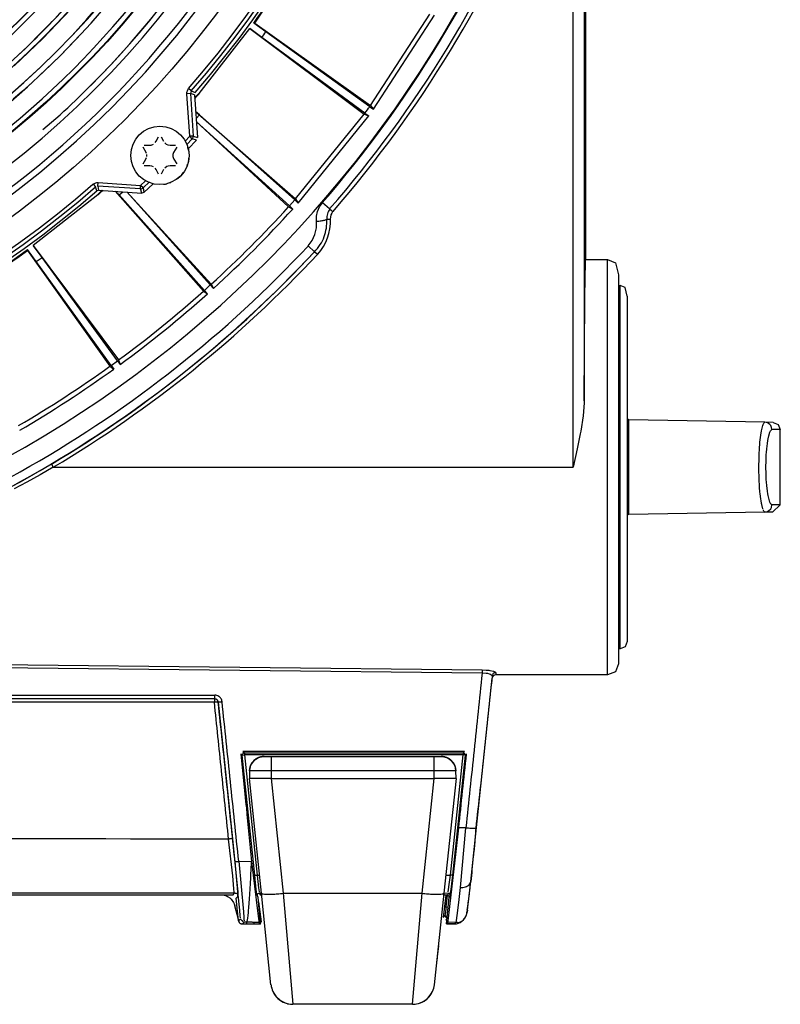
# Model space of a CAD drawing. Header units: millimetres. Extents: x -563 to -60, y -163 to 550.
# Tile 19 of 40: x -211 to -106, y -163 to -28. Entities that reach past the tile are written whole.
import ezdxf

# ---------------------------------------------------------------- set-up
doc = ezdxf.new("R2010")
doc.units = ezdxf.units.MM

# ---------------------------------------------------------------- blocks, each defined once
blk = doc.blocks.new('Isolier-Distanzhuelse-M4_3__2', base_point=(-191.08, -50.84))
at = {"color": 7, "linetype": 'Continuous'}
for p, q in [((-187.64, -47.49), (-187.62, -47.23)), ((-187.85, -48.27), (-187.78, -48.09)), ((-187.68, -47.65), (-187.64, -47.49)), ((-188.58, -49.49), (-188.32, -49.18)), ((-191.08, -50.84), (-190.83, -50.81)), ((-190.83, -50.81), (-190.66, -50.76)), ((-190.24, -50.65), (-190.1, -50.58))]:
    blk.add_line(p, q, dxfattribs=at)
for start, end in [(8.7804, 17.5608), (307.317, 316.0975)]:
    blk.add_arc((-191.59, -46.88), 4, start, end, dxfattribs=at)
blk = doc.blocks.new('Fuss_2__3', base_point=(-177, -163.35))
at = {"color": 7, "linetype": 'Continuous'}
for p, q in [((-176.9, -155.34), (-177, -154.39)), ((-153.36, -155.34), (-153.52, -156.83)), ((-153.52, -156.83), (-153.58, -157.41)), ((-154.15, -161.54), (-154.08, -161.36)), ((-174.73, -163.01), (-174.97, -162.87)), ((-174.54, -163.1), (-174.73, -163.01)), ((-155.9, -163.17), (-155.72, -163.1)), ((-155.36, -162.92), (-155.17, -162.8)), ((-155.17, -162.8), (-154.9, -162.58))]:
    blk.add_line(p, q, dxfattribs=at)
for centre, start, end in [((-173.35, -160.35), 192.901, 195.654), ((-156.9, -160.35), 336.5234, 340.204), ((-173.35, -160.35), 256.2021, 263.101), ((-156.9, -160.35), 269.9982, 276.8971)]:
    blk.add_arc(centre, 3, start, end, dxfattribs=at)
at = {"color": 1, "linetype": 'Continuous'}
for centre, start, end in [((-173.35, -160.35), 237.3992, 246.8001), ((-156.9, -160.35), 289.5618, 293.1951), ((-156.9, -160.35), 301.0498, 312.001)]:
    blk.add_arc(centre, 3, start, end, dxfattribs=at)
blk = doc.blocks.new('Fuss_1__4', base_point=(-179.31, -163.35))
at = {"color": 7, "linetype": 'Continuous'}
for p, q in [((-178.43, -129.7), (-178.05, -129.5)), ((-177.92, -129.44), (-178.2, -129.56)), ((-177.92, -129.44), (-178.2, -129.56)), ((-178.05, -129.5), (-177.66, -129.38)), ((-177.66, -129.38), (-177.92, -129.44)), ((-177.66, -129.38), (-177.3, -129.35)), ((-177.3, -129.35), (-177.66, -129.38)), ((-177.3, -129.35), (-176.33, -129.35)), ((-176.33, -129.35), (-153.93, -129.35)), ((-153.93, -129.35), (-152.96, -129.35)), ((-152.96, -129.35), (-152.62, -129.38)), ((-152.96, -129.35), (-152.62, -129.38)), ((-152.62, -129.38), (-152.23, -129.49)), ((-152.62, -129.38), (-152.23, -129.49)), ((-152.23, -129.49), (-151.83, -129.7)), ((-152.23, -129.49), (-152.05, -129.56)), ((-152.05, -129.56), (-152.23, -129.49)), ((-179.3, -131.31), (-179.26, -130.95)), ((-179.26, -130.95), (-179.3, -131.31)), ((-179.26, -130.95), (-179.14, -130.59)), ((-179.22, -130.8), (-179.26, -130.95)), ((-179.14, -130.59), (-178.91, -130.17)), ((-178.91, -130.17), (-179.14, -130.59)), ((-178.91, -130.17), (-178.43, -129.7)), ((-178.43, -129.7), (-178.73, -129.95)), ((-151.83, -129.7), (-151.34, -130.17)), ((-151.83, -129.7), (-151.53, -129.95)), ((-151.34, -130.17), (-151.11, -130.59)), ((-151.34, -130.17), (-151.11, -130.59)), ((-151.11, -130.59), (-151.01, -130.93)), ((-151.01, -130.93), (-150.96, -131.31)), ((-151.01, -130.93), (-150.96, -131.31)), ((-179.3, -131.31), (-179.31, -132.35)), ((-177.66, -148.12), (-179.31, -132.35)), ((-176.33, -132.35), (-153.93, -132.35)), ((-150.94, -132.35), (-152.6, -148.12)), ((-150.94, -132.35), (-150.96, -131.31)), ((-176.34, -160.66), (-177.66, -148.12)), ((-152.6, -148.12), (-153.92, -160.66)), ((-176.08, -161.61), (-175.97, -161.81)), ((-176.08, -161.61), (-175.88, -161.96)), ((-175.88, -161.96), (-175.68, -162.24)), ((-154.62, -162.29), (-154.38, -161.96)), ((-154.38, -161.96), (-154.18, -161.61)), ((-175.68, -162.24), (-175.08, -162.8)), ((-175.08, -162.8), (-174.7, -163.03)), ((-174.7, -163.03), (-174.39, -163.16)), ((-156.9, -163.35), (-173.35, -163.35)), ((-155.86, -163.16), (-155.56, -163.03)), ((-155.56, -163.03), (-155.21, -162.83)), ((-155.21, -162.83), (-154.86, -162.54)), ((-154.86, -162.54), (-154.62, -162.29))]:
    blk.add_line(p, q, dxfattribs=at)
at = {"color": 1, "linetype": 'Continuous'}
for p, q in [((-179.09, -132.35), (-179.31, -132.35)), ((-176.33, -131.31), (-179.3, -131.31)), ((-178.44, -132.35), (-179.09, -132.35)), ((-177.47, -132.35), (-178.44, -132.35)), ((-176.33, -132.35), (-177.47, -132.35)), ((-153.93, -131.31), (-176.33, -131.31)), ((-176.33, -131.31), (-176.33, -132.35)), ((-176.33, -132.35), (-174.67, -148.12)), ((-155.59, -148.12), (-153.93, -132.35)), ((-153.93, -132.35), (-153.93, -131.31)), ((-150.96, -131.31), (-153.93, -131.31)), ((-152.79, -132.35), (-153.93, -132.35)), ((-151.82, -132.35), (-152.79, -132.35)), ((-151.17, -132.35), (-151.82, -132.35)), ((-150.94, -132.35), (-151.17, -132.35)), ((-174.67, -148.12), (-155.59, -148.12)), ((-174.67, -148.12), (-173.35, -163.35)), ((-156.9, -163.35), (-155.59, -148.12))]:
    blk.add_line(p, q, dxfattribs=at)
at = {"color": 7, "linetype": 'Continuous'}
for centre, radius, start, end in [((-177.3, -131.35), 2, 90, 179), ((-177.3, -131.35), 2, 89.8949, 116.8487), ((-152.96, -131.35), 2, 1, 90), ((-152.96, -131.35), 2, 63.1513, 90.1051), ((-177.3, -131.35), 2, 144.0052, 179.0519), ((-177.3, -131.35), 2, 124.4893, 135.7772), ((-152.96, -131.35), 2, 44.2231, 55.511), ((-152.96, -131.35), 2, 0.9481, 35.9949), ((-173.35, -160.35), 3, 185.9998, 204.8503), ((-156.9, -160.35), 3, 335.1496, 354.0002), ((-173.35, -160.35), 3, 204.8506, 249.7157), ((-156.9, -160.35), 3, 290.2843, 335.1494), ((-173.35, -160.35), 3, 249.7158, 270.0001), ((-156.9, -160.35), 3, 269.9999, 290.2842)]:
    blk.add_arc(centre, radius, start, end, dxfattribs=at)
at = {"color": 1, "linetype": 'Continuous'}
for points, knots in [([(-176.33, -129.35), (-176.33, -129.36), (-176.33, -129.43), (-176.33, -129.62), (-176.33, -129.94), (-176.33, -130.35), (-176.33, -130.81), (-176.33, -131.14), (-176.33, -131.31)], [0, 0, 0, 0, 0.027123, 0.216986, 0.567853, 0.979915, 1.45432, 1.965095, 1.965095, 1.965095, 1.965095]), ([(-153.93, -131.31), (-153.93, -131.14), (-153.93, -130.81), (-153.93, -130.35), (-153.93, -129.94), (-153.93, -129.62), (-153.93, -129.43), (-153.93, -129.36), (-153.93, -129.35)], [0, 0, 0, 0, 0.510775, 0.98518, 1.397243, 1.748109, 1.937972, 1.965095, 1.965095, 1.965095, 1.965095]), ([(-177.66, -148.12), (-177.62, -148.14), (-177.49, -148.2), (-177.19, -148.25), (-176.72, -148.25), (-176.12, -148.24), (-175.42, -148.2), (-174.93, -148.15), (-174.67, -148.12)], [0, 0, 0, 0, 0.117209, 0.427813, 0.902839, 1.518834, 2.235604, 3.005719, 3.005719, 3.005719, 3.005719]), ([(-155.59, -148.12), (-155.33, -148.15), (-154.84, -148.2), (-154.14, -148.24), (-153.53, -148.25), (-153.07, -148.25), (-152.77, -148.2), (-152.64, -148.14), (-152.6, -148.12)], [0, 0, 0, 0, 0.770115, 1.486885, 2.10288, 2.577906, 2.88851, 3.005719, 3.005719, 3.005719, 3.005719])]:
    blk.add_open_spline(points, degree=3, knots=knots, dxfattribs=at)
blk = doc.blocks.new('Blechschraube_ISO14585-ST4_2x16_2__8', base_point=(-195.59, -50.88))
at = {"color": 7, "linetype": 'Continuous'}
for p, q in [((-192.11, -44.94), (-191.77, -44.32)), ((-191.42, -44.32), (-191.08, -44.94)), ((-193.47, -46.47), (-193.9, -45.75)), ((-193.73, -45.45), (-192.99, -45.47)), ((-192.99, -45.47), (-192.79, -45.45)), ((-192.79, -45.45), (-192.49, -45.33)), ((-192.23, -45.12), (-192.11, -44.94)), ((-190.92, -45.16), (-190.74, -45.31)), ((-190.74, -45.31), (-190.48, -45.43)), ((-190.48, -45.43), (-190.2, -45.47)), ((-190.2, -45.47), (-189.46, -45.45)), ((-189.28, -45.75), (-189.72, -46.47)), ((-193.53, -47.41), (-193.42, -47.16)), ((-193.42, -46.61), (-193.47, -46.47)), ((-193.38, -46.88), (-193.39, -46.74)), ((-193.39, -47.03), (-193.38, -46.88)), ((-189.77, -46.61), (-189.8, -46.74)), ((-189.8, -46.74), (-189.8, -47.03)), ((-189.8, -47.03), (-189.77, -47.16)), ((-189.72, -46.47), (-189.77, -46.61)), ((-189.77, -47.16), (-189.66, -47.41)), ((-193.9, -48.01), (-193.53, -47.41)), ((-192.99, -48.3), (-193.73, -48.32)), ((-192.71, -48.34), (-192.99, -48.3)), ((-192.49, -48.43), (-192.71, -48.34)), ((-190.63, -48.39), (-190.92, -48.6)), ((-190.44, -48.33), (-190.63, -48.39)), ((-190.2, -48.3), (-190.44, -48.33)), ((-189.46, -48.32), (-190.2, -48.3)), ((-189.66, -47.41), (-189.28, -48.01)), ((-192.11, -48.82), (-192.23, -48.64)), ((-191.77, -49.45), (-192.11, -48.82)), ((-191.08, -48.82), (-191.42, -49.45))]:
    blk.add_line(p, q, dxfattribs=at)
blk.add_circle((-191.59, -46.88), 4, dxfattribs=at)
blk = doc.blocks.new('Rueckteil__9', base_point=(-447.89, -152.2))
at = {"color": 7, "linetype": 'Continuous'}
for p, q in [((-183.24, -148.33), (-182.76, -148.39)), ((-182.76, -148.39), (-182.47, -148.48)), ((-182.47, -148.48), (-182.3, -148.57)), ((-182.3, -148.57), (-182.01, -148.75)), ((-152.36, -148.35), (-152.71, -151.44)), ((-182.01, -148.75), (-181.82, -148.92)), ((-181.82, -148.92), (-181.47, -149.39)), ((-181.47, -149.39), (-181.39, -149.57)), ((-181.39, -149.57), (-181.3, -149.83)), ((-180.81, -151.73), (-181.3, -149.83)), ((-178.04, -149.28), (-177.69, -152.02)), ((-149.35, -150.43), (-149.18, -148.83)), ((-149.35, -150.43), (-149.45, -150.83)), ((-177.74, -152.2), (-177.69, -152.02)), ((-152.36, -151.77), (-152.21, -151.77))]:
    blk.add_line(p, q, dxfattribs=at)
at = {"color": 1, "linetype": 'Continuous'}
for p, q in [((-152.28, -149.97), (-152.11, -148.36)), ((-152.71, -151.44), (-152.41, -151.17)), ((-152.41, -151.17), (-152.39, -150.97)), ((-152.39, -150.97), (-152.31, -150.3)), ((-152.31, -150.3), (-152.28, -149.97)), ((-152.28, -149.97), (-151.98, -150)), ((-152.12, -151.5), (-152.36, -151.77))]:
    blk.add_line(p, q, dxfattribs=at)
blk.add_open_spline([(-152.41, -151.17), (-152.41, -151.18), (-152.4, -151.21), (-152.39, -151.28), (-152.36, -151.4), (-152.24, -151.44), (-152.16, -151.48), (-152.12, -151.5), (-152.12, -151.5)], degree=3, knots=[0, 0, 0, 0, 0.013747, 0.109976, 0.2178903, 0.3459473, 0.4647419, 0.4817126, 0.4817126, 0.4817126, 0.4817126], dxfattribs=at)
blk = doc.blocks.new('Rueckteil-kpl___10', base_point=(-447.89, -152.2))
blk.add_blockref('Rueckteil__9', (-447.89, -152.2))
blk = doc.blocks.new('Stufenlinse__18', base_point=(-427.13, -85.35))
at = {"color": 1, "linetype": 'Continuous'}
for p, q in [((-203.87, -26.87), (-207.65, -30.83)), ((-200.4, -28.01), (-201.63, -29.37)), ((-201.63, -29.37), (-202.52, -30.34)), ((-207.65, -30.83), (-211.61, -34.6)), ((-202.52, -30.34), (-203.43, -31.3)), ((-204.35, -32.25), (-205.29, -33.19)), ((-203.43, -31.3), (-204.35, -32.25)), ((-205.29, -33.19), (-206.23, -34.12)), ((-207.24, -35.1), (-208.14, -35.95)), ((-206.23, -34.12), (-207.24, -35.1)), ((-208.14, -35.95), (-209.11, -36.85)), ((-209.11, -36.85), (-210.47, -38.07)), ((-187.77, -37.86), (-187.65, -37.71)), ((-187.28, -38.03), (-187.65, -37.71)), ((-210.47, -38.07), (-211.71, -39.16)), ((-187.89, -38.23), (-187.77, -37.86)), ((-187.89, -38.42), (-187.89, -38.23)), ((-187.4, -38.39), (-187.89, -38.42)), ((-187.5, -44.24), (-187.89, -38.42)), ((-187.28, -38.03), (-187.4, -38.39)), ((-186.84, -38.57), (-187.4, -38.39)), ((-187.4, -38.39), (-187, -44.21)), ((-187.28, -38.03), (-186.73, -38.22)), ((-207.67, -43.33), (-205.28, -41.3)), ((-188.12, -44.91), (-187.5, -44.24)), ((-187.14, -44.58), (-187.89, -45.38)), ((-187, -44.21), (-187.5, -44.24)), ((-187.14, -44.58), (-187.5, -44.24)), ((-186.58, -44.78), (-187.14, -44.58)), ((-187, -44.21), (-186.44, -44.41)), ((-200.77, -50.82), (-200.61, -50.71)), ((-200.77, -50.82), (-200.45, -51.19)), ((-200.61, -50.71), (-200.25, -50.59)), ((-200.26, -51.75), (-200.45, -51.19)), ((-200.25, -50.59), (-200.06, -50.58)), ((-200.09, -51.07), (-200.06, -50.58)), ((-194.27, -51.47), (-200.09, -51.07)), ((-200.09, -51.07), (-200, -51.63)), ((-200.06, -50.58), (-194.23, -50.98)), ((-194.27, -51.47), (-194.23, -50.98)), ((-194.23, -50.98), (-193.56, -50.35)), ((-193.9, -51.34), (-194.23, -50.98)), ((-193, -50.5), (-193.9, -51.34)), ((-194.07, -52.03), (-194.27, -51.47)), ((-193.9, -51.34), (-193.78, -51.96))]:
    blk.add_line(p, q, dxfattribs=at)
at = {"color": 7, "linetype": 'Continuous'}
for p, q in [((-186.84, -38.57), (-186.44, -44.41)), ((-186.58, -44.78), (-187.71, -45.98)), ((-193.78, -51.96), (-192.51, -50.77)), ((-200, -51.63), (-200.26, -51.75)), ((-200, -51.63), (-194.07, -52.03)), ((-193.78, -51.96), (-194.07, -52.03))]:
    blk.add_line(p, q, dxfattribs=at)
blk.add_circle((-290.13, 51.65), 132.47, dxfattribs=at)
at = {"color": 1, "linetype": 'Continuous'}
for radius in [123.33, 123.26, 116.58, 113.3, 113.3, 112.63, 112.6, 109.9, 109.32, 109.29, 106.62, 106.56, 105.98, 102.66, 96.6, 96.54, 93.26, 93.2, 89.92, 86.58, 86.52, 83.18]:
    blk.add_circle((-290.13, 51.65), radius, dxfattribs=at)
for centre, radius, start, end in [((-290.13, 51.65), 130.01, 315, 135), ((-290.13, 51.65), 130.01, 315, 135), ((-290.13, 51.65), 129.16, 45, 225), ((-290.13, 51.65), 129.16, 45, 225), ((-290.13, 51.65), 126.6, 315, 135), ((-290.13, 51.65), 126.6, 315, 135), ((-290.11, 51.63), 119.95, 315, 135), ((-290.13, 51.65), 119.23, 315, 135), ((-290.13, 51.65), 115.91, 242.4627, 128.2836), ((-290.13, 51.65), 125.85, 315, 68.4783), ((-290.13, 51.65), 130.01, 135, 315), ((-290.13, 51.65), 130.01, 135, 315), ((-290.13, 51.65), 92.76, 227.9032, 152.7049), ((-290.13, 51.65), 92.73, 270.7377, 124.6721), ((-290.13, 51.65), 129.16, 225, 45), ((-290.13, 51.65), 129.16, 225, 45), ((-290.13, 51.65), 126.6, 135, 315), ((-290.13, 51.65), 126.6, 135, 315), ((-290.13, 51.65), 99.35, 260.7143, 65), ((-290.13, 51.65), 135.96, 318.9116, 41.0884), ((-290.13, 51.65), 136.46, 318.9116, 41.0884), ((-290.13, 51.65), 122.57, 225, 45), ((-290.13, 51.65), 122.57, 225, 45), ((-290.11, 51.63), 119.95, 135, 315), ((-290.13, 51.65), 119.23, 135, 315), ((-290.13, 51.68), 119.24, 314.9922, 44.9922), ((-290.13, 51.65), 83.18, 225, 196.017), ((-290.13, 51.65), 99.38, 135, 33.75), ((-290.13, 51.65), 82.82, 225, 45), ((-290.13, 51.65), 82.82, 225, 45), ((-290.12, 51.68), 125.87, 314.9869, 14.1298), ((-290.13, 51.65), 115.95, 315, 319.0299), ((-290.13, 51.65), 115.95, 312.3135, 315), ((-290.15, 51.65), 119.24, 225.0078, 315.0078), ((-290.13, 51.65), 125.85, 312.3913, 315), ((-290.13, 51.65), 125.85, 312.3913, 315), ((-290.13, 51.65), 136.46, 228.9116, 311.0884), ((-290.13, 51.65), 135.96, 228.9116, 311.0884)]:
    blk.add_arc(centre, radius, start, end, dxfattribs=at)
at = {"color": 7, "linetype": 'Continuous'}
for start, end in [(319.0057, 40.9943), (229.0057, 310.9943)]:
    blk.add_arc((-290.13, 51.65), 137, start, end, dxfattribs=at)
at = {"color": 1, "linetype": 'Continuous'}
for points, knots in [([(-187.14, -44.58), (-187.13, -44.58), (-187.11, -44.54), (-187.06, -44.45), (-187.02, -44.33), (-187.01, -44.24), (-187, -44.21)], [0, 0, 0, 0, 0.0166649, 0.1333189, 0.313109, 0.3958076, 0.3958076, 0.3958076, 0.3958076]), ([(-194.27, -51.47), (-194.24, -51.47), (-194.15, -51.46), (-194.03, -51.42), (-193.94, -51.36), (-193.9, -51.34), (-193.9, -51.34)], [0, 0, 0, 0, 0.0826987, 0.2624887, 0.3791428, 0.3958076, 0.3958076, 0.3958076, 0.3958076])]:
    blk.add_open_spline(points, degree=3, knots=knots, dxfattribs=at)
blk = doc.blocks.new('Kalibbriereinheit__19', base_point=(-427.13, -85.35))
blk.add_blockref('Stufenlinse__18', (-427.13, -85.35))
blk = doc.blocks.new('Elektronikeinheit_kpl___20', base_point=(-427.13, -85.35))
blk.add_blockref('Kalibbriereinheit__19', (-427.13, -85.35))
blk = doc.blocks.new('Fokusknopf__25', base_point=(-128.63, -114.59))
at = {"color": 7, "linetype": 'Continuous'}
for p, q in [((-128.63, -64.71), (-128.41, -64.71)), ((-127.72, -65), (-128.41, -64.71)), ((-127.43, -66.17), (-127.72, -65)), ((-127.43, -66.17), (-127.43, -84.98)), ((-108.56, -83.48), (-127.23, -83.15)), ((-108.2, -83.55), (-108.56, -83.48)), ((-107.41, -83.5), (-108.56, -83.48)), ((-107.41, -83.5), (-106.72, -83.8)), ((-127.43, -84.98), (-127.43, -89.09)), ((-106.72, -83.8), (-106.43, -84.5)), ((-106.43, -94.8), (-106.43, -84.5)), ((-127.43, -89.09), (-127.43, -89.65)), ((-127.43, -89.09), (-127.43, -89.79)), ((-127.43, -89.65), (-127.43, -89.79)), ((-127.43, -89.79), (-127.43, -94.32)), ((-127.43, -94.32), (-127.43, -113.59)), ((-108.56, -95.82), (-127.23, -96.14)), ((-108.56, -95.82), (-108.29, -95.78)), ((-107.48, -95.8), (-108.56, -95.82)), ((-106.43, -94.8), (-107.48, -95.8)), ((-128.41, -114.59), (-128.63, -114.59)), ((-127.72, -114.29), (-128.41, -114.59)), ((-127.43, -113.59), (-127.72, -114.29))]:
    blk.add_line(p, q, dxfattribs=at)
at = {"color": 1, "linetype": 'Continuous'}
for p, q in [((-128.41, -114.59), (-128.41, -64.71)), ((-127.23, -96.14), (-127.23, -83.15)), ((-108.79, -83.78), (-108.7, -83.59)), ((-108.7, -83.59), (-108.56, -83.48)), ((-108.03, -83.65), (-108.2, -83.55)), ((-107.87, -83.78), (-108.03, -83.65)), ((-109.11, -85.27), (-109.01, -84.65)), ((-109.01, -84.65), (-108.98, -84.5)), ((-108.98, -84.5), (-108.84, -83.94)), ((-108.84, -83.94), (-108.79, -83.78)), ((-108.01, -85.33), (-107.87, -84.86)), ((-107.75, -83.93), (-107.87, -83.78)), ((-107.87, -84.86), (-107.79, -84.66)), ((-107.79, -84.66), (-107.59, -84.48)), ((-107.63, -84.2), (-107.75, -83.93)), ((-107.59, -84.48), (-107.63, -84.2)), ((-106.43, -84.5), (-107.59, -84.48)), ((-109.3, -87.27), (-109.22, -86.2)), ((-109.22, -86.2), (-109.19, -85.92)), ((-109.19, -85.92), (-109.11, -85.27)), ((-108.25, -86.76), (-108.2, -86.38)), ((-108.2, -86.38), (-108.14, -85.97)), ((-108.14, -85.97), (-108.1, -85.74)), ((-108.1, -85.74), (-108.01, -85.33)), ((-109.33, -87.95), (-109.32, -87.74)), ((-109.32, -87.74), (-109.3, -87.27)), ((-108.35, -87.92), (-108.33, -87.65)), ((-108.33, -87.65), (-108.29, -87.11)), ((-108.29, -87.11), (-108.25, -86.76)), ((-109.37, -89.65), (-109.35, -88.43)), ((-109.35, -88.43), (-109.33, -87.95)), ((-108.4, -89.65), (-108.39, -88.77)), ((-108.39, -88.77), (-108.38, -88.63)), ((-108.38, -88.63), (-108.35, -87.92)), ((-109.36, -90.22), (-109.37, -89.65)), ((-109.35, -90.86), (-109.36, -90.22)), ((-108.39, -90.52), (-108.4, -89.65)), ((-109.32, -91.55), (-109.35, -90.86)), ((-109.3, -92.02), (-109.32, -91.55)), ((-108.38, -90.67), (-108.39, -90.52)), ((-108.35, -91.38), (-108.38, -90.67)), ((-108.33, -91.64), (-108.35, -91.38)), ((-108.28, -92.19), (-108.33, -91.64)), ((-109.27, -92.4), (-109.3, -92.02)), ((-109.22, -93.1), (-109.27, -92.4)), ((-109.2, -93.28), (-109.22, -93.1)), ((-108.25, -92.54), (-108.28, -92.19)), ((-108.2, -92.92), (-108.25, -92.54)), ((-108.14, -93.32), (-108.2, -92.92)), ((-109.11, -94.03), (-109.2, -93.28)), ((-109.08, -94.21), (-109.11, -94.03)), ((-109.01, -94.65), (-109.08, -94.21)), ((-108.1, -93.55), (-108.14, -93.32)), ((-107.98, -94.08), (-108.1, -93.55)), ((-107.87, -94.43), (-107.98, -94.08)), ((-107.73, -94.72), (-107.87, -94.43)), ((-108.98, -94.79), (-109.01, -94.65)), ((-108.84, -95.36), (-108.98, -94.79)), ((-108.7, -95.7), (-108.79, -95.52)), ((-108.56, -95.82), (-108.7, -95.7)), ((-108.29, -95.78), (-108.03, -95.65)), ((-108.03, -95.65), (-107.75, -95.36)), ((-107.75, -95.36), (-107.66, -95.18)), ((-107.59, -94.82), (-107.73, -94.72)), ((-107.66, -95.18), (-107.59, -94.82)), ((-106.43, -94.8), (-107.59, -94.82))]:
    blk.add_line(p, q, dxfattribs=at)
at = {"color": 7, "linetype": 'Continuous'}
for centre, start, end in [((-127.23, -82.95), 180, 269), ((-127.23, -96.34), 91.0028, 135.005)]:
    blk.add_arc(centre, 0.2, start, end, dxfattribs=at)
blk = doc.blocks.new('Fokusknopf-montiert_2__26', base_point=(-128.63, -114.59))
blk.add_blockref('Fokusknopf__25', (-128.63, -114.59))
blk = doc.blocks.new('Frontteil__27', base_point=(-456.75, -152.35))
at = {"color": 1, "linetype": 'Continuous'}
for p, q in [((-134.86, -89.65), (-134.86, -2.34)), ((-133.36, -2.24), (-133.36, -80.56)), ((-169.96, -54.56), (-169.69, -53.93)), ((-169.69, -53.93), (-169.29, -53.36)), ((-168.3, -54.22), (-169.29, -53.36)), ((-170.1, -55.23), (-169.96, -54.56)), ((-170.1, -55.91), (-170.1, -55.23)), ((-168.3, -54.22), (-167.83, -54.55)), ((-170.11, -56.83), (-170.09, -56.47)), ((-170.09, -56.47), (-170.1, -55.91)), ((-168.69, -55.64), (-168.19, -55.62)), ((-170.7, -58.57), (-170.32, -57.74)), ((-170.32, -57.74), (-170.11, -56.83)), ((-171.25, -59.3), (-170.7, -58.57)), ((-170.38, -60.11), (-171.25, -59.3)), ((-170.38, -60.11), (-169.93, -60.41)), ((-130.13, -86.67), (-130.13, -61.15)), ((-130.13, -118.15), (-130.13, -86.67)), ((-208.9, -90.63), (-207.08, -89.57)), ((-206.22, -89.65), (-208.04, -90.69)), ((-207.08, -89.57), (-206.48, -89.22)), ((-206.48, -89.22), (-206.22, -89.65)), ((-206.22, -89.65), (-134.86, -89.65)), ((-211.94, -92.32), (-210.72, -91.65)), ((-209.87, -91.72), (-211.57, -92.63)), ((-210.72, -91.65), (-208.9, -90.63)), ((-208.04, -90.69), (-209.87, -91.72)), ((-147.37, -117.92), (-230.13, -117.01)), ((-220.94, -116.65), (-147.34, -117.46)), ((-147.34, -117.46), (-146.79, -117.49)), ((-146.79, -117.49), (-146.62, -117.5)), ((-146.62, -117.5), (-146.45, -117.52)), ((-146.45, -117.52), (-146.29, -117.54)), ((-146.82, -117.94), (-147.37, -117.92)), ((-146.57, -117.98), (-146.82, -117.94)), ((-146.36, -118.03), (-146.57, -117.98)), ((-146.2, -118.08), (-146.36, -118.03)), ((-146.29, -117.54), (-145.79, -117.65)), ((-145.98, -118.27), (-146.2, -118.08)), ((-145.79, -117.65), (-145.62, -117.71)), ((-145.49, -117.83), (-145.49, -117.97)), ((-145.49, -117.97), (-145.49, -118.13)), ((-237.1, -121.43), (-184.07, -121.41)), ((-184.07, -121.41), (-183.93, -121.45)), ((-184.11, -121.9), (-237.11, -121.9)), ((-183.63, -121.72), (-183.59, -121.88)), ((-183.59, -121.88), (-181.63, -140.65)), ((-180.29, -129.18), (-180.49, -129)), ((-180.29, -129.18), (-179.99, -129.14)), ((-178.56, -145.64), (-180.29, -129.18)), ((-180.19, -128.67), (-179.99, -128.84)), ((-179.99, -128.84), (-149.98, -128.84)), ((-179.99, -128.84), (-179.99, -129.14)), ((-149.98, -129.14), (-179.99, -129.14)), ((-179.99, -129.14), (-178.26, -145.61)), ((-151.72, -145.61), (-149.98, -129.14)), ((-149.68, -129.18), (-151.42, -145.64)), ((-149.98, -128.84), (-149.8, -128.68)), ((-149.98, -128.84), (-149.98, -129.14)), ((-149.68, -129.18), (-149.98, -129.14)), ((-149.5, -129.01), (-149.68, -129.18)), ((-150.35, -147.32), (-149.58, -139.12)), ((-181.6, -145.7), (-182.15, -140.67)), ((-181.63, -140.65), (-181.07, -146.23)), ((-180.91, -147.93), (-181.28, -143.74)), ((-180.77, -143.73), (-180.12, -150.65)), ((-180.77, -143.73), (-179.02, -143.74)), ((-181.42, -147.52), (-181.6, -145.7)), ((-178.56, -145.64), (-178.26, -145.61)), ((-178.45, -146.7), (-178.56, -145.64)), ((-178.26, -145.61), (-177.92, -145.61)), ((-178.26, -145.61), (-178.05, -147.36)), ((-152.34, -145.61), (-151.72, -145.61)), ((-151.84, -146.57), (-151.72, -145.61)), ((-151.42, -145.64), (-151.72, -145.61)), ((-151.42, -145.64), (-151.64, -147.6)), ((-181.07, -146.23), (-180.91, -147.93)), ((-178.31, -147.97), (-178.45, -146.7)), ((-152.01, -147.91), (-151.84, -146.57)), ((-181.6, -148.35), (-181.37, -148.09)), ((-181.38, -147.94), (-181.42, -147.52)), ((-180.88, -148.54), (-181.1, -148.8)), ((-180.91, -147.93), (-180.9, -148.14)), ((-180.61, -150.45), (-180.91, -147.93)), ((-180.9, -148.14), (-180.88, -148.38)), ((-178.26, -148.32), (-178.31, -147.97)), ((-178.1, -148.68), (-178.26, -148.32)), ((-178.05, -147.36), (-177.98, -147.91)), ((-177.66, -148.11), (-177.95, -148.11)), ((-177.95, -148.11), (-177.8, -148.35)), ((-151.93, -148.13), (-152.6, -148.11)), ((-152.18, -148.35), (-151.93, -148.13)), ((-151.74, -148.44), (-151.89, -148.68)), ((-151.64, -147.6), (-151.8, -148.23)), ((-150.52, -148.97), (-150.35, -147.32)), ((-150.74, -150.82), (-150.52, -148.97)), ((-180.55, -151.22), (-180.61, -150.45)), ((-180.53, -151.46), (-180.55, -151.22)), ((-180.12, -150.65), (-180.06, -151.42)), ((-150.82, -151.48), (-150.74, -150.82)), ((-180.78, -151.9), (-180.53, -151.63)), ((-180.03, -152.07), (-180.28, -152.35)), ((-180.06, -151.42), (-180.05, -151.65)), ((-180.05, -151.65), (-180.03, -151.9)), ((-179.86, -152.07), (-180.03, -152.07)), ((-179.69, -152.08), (-179.86, -152.07)), ((-179.69, -152.08), (-179.69, -152.35)), ((-178.68, -152.11), (-178.75, -152.35)), ((-152.27, -152.3), (-151.16, -152.32)), ((-150.91, -152.06), (-152.07, -152.12)), ((-151.16, -152.32), (-150.91, -152.06)), ((-150.91, -152.06), (-150.88, -151.9)), ((-150.88, -151.9), (-150.82, -151.48))]:
    blk.add_line(p, q, dxfattribs=at)
at = {"color": 7, "linetype": 'Continuous'}
for p, q in [((-133.13, -61.15), (-133.13, -1.99)), ((-133.23, -63.55), (-133.18, -61.77)), ((-133.18, -61.77), (-133.15, -61.29)), ((-133.15, -61.29), (-133.13, -61.15)), ((-133.13, -61.15), (-130.13, -61.15)), ((-130.13, -61.15), (-129.07, -61.59)), ((-129.07, -61.59), (-128.63, -63.24)), ((-128.63, -63.24), (-128.63, -86.83)), ((-133.27, -66.5), (-133.23, -63.55)), ((-133.36, -80.56), (-133.27, -66.5)), ((-133.37, -80.84), (-133.5, -82.6)), ((-133.36, -80.56), (-133.37, -80.84)), ((-133.5, -82.6), (-133.81, -84.71)), ((-133.88, -85.09), (-134.2, -86.67)), ((-133.81, -84.71), (-133.88, -85.09)), ((-134.3, -87.14), (-134.86, -89.65)), ((-134.2, -86.67), (-134.3, -87.14)), ((-128.63, -86.83), (-128.63, -116.65)), ((-128.63, -116.65), (-129.07, -117.71)), ((-148.91, -146.48), (-145.98, -118.6)), ((-130.13, -118.15), (-145.49, -118.13)), ((-129.07, -117.71), (-130.13, -118.15)), ((-150.97, -142.8), (-150.57, -139.12)), ((-151.77, -149.93), (-150.97, -142.8)), ((-179.02, -143.74), (-178.19, -150.5)), ((-149.29, -149.64), (-148.91, -146.48)), ((-181.6, -148.35), (-398.66, -148.35)), ((-177.63, -148.35), (-177.8, -148.35)), ((-152.18, -148.35), (-152.63, -148.35)), ((-180.78, -151.9), (-181.1, -148.8)), ((-178.05, -149.18), (-178.1, -148.68)), ((-177.79, -152.35), (-178.05, -149.18)), ((-152.27, -152.3), (-151.89, -148.68)), ((-151.97, -151.55), (-151.77, -149.93)), ((-149.39, -150.45), (-149.29, -149.64)), ((-178.19, -150.5), (-178.05, -151.61)), ((-149.68, -151.47), (-149.6, -151.29)), ((-149.52, -151.14), (-149.44, -150.78)), ((-149.44, -150.78), (-149.4, -150.59)), ((-179.69, -152.35), (-180.28, -152.35)), ((-178.75, -152.35), (-179.69, -152.35)), ((-177.79, -152.35), (-178.75, -152.35)), ((-177.98, -152.11), (-178.68, -152.11)), ((-178.05, -151.61), (-177.98, -152.11)), ((-177.79, -152.35), (-177.98, -152.11)), ((-152.27, -152.3), (-152.07, -152.12)), ((-151.16, -152.32), (-152.27, -152.3)), ((-152.07, -152.12), (-152.02, -151.89)), ((-152.02, -151.89), (-151.97, -151.55)), ((-150.15, -151.94), (-149.93, -151.74)), ((-150.15, -151.94), (-149.93, -151.74)), ((-149.93, -151.74), (-149.68, -151.47))]:
    blk.add_line(p, q, dxfattribs=at)
at = {"color": 1, "linetype": 'Continuous'}
for centre, radius, start, end in [((-290.13, 51.65), 160.09, 319.007, 338.4102), ((-290.01, 51.84), 161.44, 318.9289, 338.3159), ((-290.01, 51.84), 161.44, 318.9289, 338.3159), ((-290.13, 51.65), 161.98, 319.0301, 338.394), ((-166.7, -55.53), 1.5, 138.9655, 183.1947), ((-174.68, -55.97), 6.5, 317.0027, 3.1328), ((-290.13, 51.65), 162.61, 282.5316, 316.9748), ((-290.13, 51.65), 163.8, 282.0895, 316.9748), ((-290.22, 51.58), 163.82, 300.7436, 317.0163), ((-290.13, 51.65), 164.33, 300.7021, 317.0082)]:
    blk.add_arc(centre, radius, start, end, dxfattribs=at)
at = {"color": 7, "linetype": 'Continuous'}
for centre, radius, start, end in [((-145.47, -118.64), 0.512, 92.217, 175.1218), ((-152.18, -148.65), 0.3, 353.9672, 89.9952), ((-180.28, -151.85), 0.502, 185.2186, 213.2987)]:
    blk.add_arc(centre, radius, start, end, dxfattribs=at)
at = {"color": 1, "linetype": 'Continuous'}
for points, knots in [([(-168.3, -54.22), (-168.35, -54.33), (-168.44, -54.55), (-168.6, -54.88), (-168.69, -55.26), (-168.69, -55.52), (-168.69, -55.64)], [0, 0, 0, 0, 0.341469, 0.720754, 1.10497, 1.489186, 1.489186, 1.489186, 1.489186]), ([(-168.3, -54.22), (-168.35, -54.33), (-168.44, -54.55), (-168.6, -54.88), (-168.69, -55.26), (-168.69, -55.52), (-168.69, -55.64)], [0, 0, 0, 0, 0.341469, 0.720754, 1.10497, 1.489186, 1.489186, 1.489186, 1.489186]), ([(-170.38, -60.11), (-170.1, -59.79), (-169.54, -59.16), (-169.01, -58.03), (-168.69, -56.86), (-168.69, -56.05), (-168.69, -55.64)], [0, 0, 0, 0, 1.286438, 2.502353, 3.70811, 4.913862, 4.913862, 4.913862, 4.913862]), ([(-170.38, -60.11), (-170.1, -59.79), (-169.54, -59.16), (-169.01, -58.03), (-168.69, -56.86), (-168.69, -56.05), (-168.69, -55.64)], [0, 0, 0, 0, 1.286438, 2.502353, 3.70811, 4.913862, 4.913862, 4.913862, 4.913862]), ([(-170.1, -55.91), (-169.99, -55.9), (-169.76, -55.88), (-169.45, -55.84), (-169.19, -55.8), (-168.97, -55.75), (-168.81, -55.7), (-168.72, -55.66), (-168.69, -55.64)], [0, 0, 0, 0, 0.348158, 0.667303, 0.939685, 1.150469, 1.34133, 1.444078, 1.444078, 1.444078, 1.444078]), ([(-147.34, -117.46), (-147.34, -117.47), (-147.34, -117.51), (-147.35, -117.62), (-147.36, -117.77), (-147.36, -117.88), (-147.37, -117.92)], [0, 0, 0, 0, 0.0153941, 0.1231531, 0.3363359, 0.4572322, 0.4572322, 0.4572322, 0.4572322]), ([(-147.37, -117.92), (-147.74, -121.45), (-148.47, -128.52), (-149.21, -135.59), (-149.58, -139.12)], [0, 0, 0, 0, 10.659414, 21.316206, 21.316206, 21.316206, 21.316206]), ([(-145.98, -118.27), (-146.35, -121.76), (-147.07, -128.73), (-147.85, -135.71), (-148.24, -139.2)], [0, 0, 0, 0, 10.511963, 21.046029, 21.046029, 21.046029, 21.046029]), ([(-145.49, -117.83), (-145.52, -117.83), (-145.6, -117.85), (-145.7, -117.87), (-145.81, -117.93), (-145.87, -118.02), (-145.96, -118.13), (-145.97, -118.22), (-145.98, -118.27)], [0, 0, 0, 0, 0.0914266, 0.2421546, 0.3277467, 0.4436453, 0.5686292, 0.7241314, 0.7241314, 0.7241314, 0.7241314]), ([(-254.98, -120.94), (-243.15, -120.94), (-219.51, -120.94), (-195.87, -120.94), (-184.05, -120.94)], [0, 0, 0, 0, 35.470705, 70.928982, 70.928982, 70.928982, 70.928982]), ([(-253.66, -121.41), (-242.06, -121.41), (-218.86, -121.41), (-195.66, -121.41), (-184.07, -121.41)], [0, 0, 0, 0, 34.803792, 69.595506, 69.595506, 69.595506, 69.595506]), ([(-184.07, -121.41), (-184.07, -121.41), (-184.07, -121.43), (-184.09, -121.48), (-184.11, -121.55), (-184.11, -121.66), (-184.11, -121.78), (-184.11, -121.87), (-184.11, -121.9)], [0, 0, 0, 0, 0.0084793, 0.0678345, 0.1393696, 0.2350086, 0.4044758, 0.4990475, 0.4990475, 0.4990475, 0.4990475]), ([(-184.07, -121.41), (-184.06, -121.38), (-184.06, -121.3), (-184.05, -121.17), (-184.05, -121.05), (-184.05, -120.97), (-184.05, -120.94)], [0, 0, 0, 0, 0.0902342, 0.2334486, 0.3774447, 0.4684053, 0.4684053, 0.4684053, 0.4684053]), ([(-183.59, -121.88), (-183.6, -121.85), (-183.62, -121.77), (-183.66, -121.67), (-183.73, -121.57), (-183.84, -121.51), (-183.95, -121.45), (-184.04, -121.42), (-184.07, -121.41)], [0, 0, 0, 0, 0.0914942, 0.2424481, 0.3283741, 0.4451136, 0.624117, 0.7120833, 0.7120833, 0.7120833, 0.7120833]), ([(-183.05, -121.84), (-183.07, -121.75), (-183.09, -121.59), (-183.2, -121.4), (-183.33, -121.22), (-183.54, -121.1), (-183.77, -120.96), (-183.96, -120.95), (-184.05, -120.94)], [0, 0, 0, 0, 0.243727, 0.487389, 0.659166, 0.892634, 1.205458, 1.458037, 1.458037, 1.458037, 1.458037]), ([(-183.59, -121.88), (-183.63, -121.88), (-183.71, -121.88), (-183.85, -121.88), (-183.99, -121.89), (-184.08, -121.9), (-184.11, -121.9)], [0, 0, 0, 0, 0.1019698, 0.2624923, 0.4196524, 0.5180926, 0.5180926, 0.5180926, 0.5180926]), ([(-182.15, -140.67), (-182.48, -137.54), (-183.13, -131.29), (-183.78, -125.03), (-184.11, -121.9)], [0, 0, 0, 0, 9.43424, 18.870896, 18.870896, 18.870896, 18.870896]), ([(-183.59, -121.88), (-183.59, -121.88), (-183.57, -121.88), (-183.52, -121.87), (-183.44, -121.86), (-183.31, -121.86), (-183.18, -121.85), (-183.09, -121.84), (-183.05, -121.84)], [0, 0, 0, 0, 0.0089464, 0.0715714, 0.1480726, 0.2542489, 0.4401327, 0.5426929, 0.5426929, 0.5426929, 0.5426929]), ([(-181.28, -143.74), (-181.66, -140.1), (-182.42, -132.81), (-183.2, -125.52), (-183.59, -121.88)], [0, 0, 0, 0, 10.998808, 21.98333, 21.98333, 21.98333, 21.98333]), ([(-180.77, -143.73), (-181.15, -140.08), (-181.91, -132.78), (-182.67, -125.48), (-183.05, -121.84)], [0, 0, 0, 0, 11.003795, 22.010894, 22.010894, 22.010894, 22.010894]), ([(-179.99, -128.84), (-180, -128.85), (-180.03, -128.86), (-180.1, -128.88), (-180.21, -128.92), (-180.24, -129.05), (-180.28, -129.13), (-180.29, -129.17), (-180.29, -129.18)], [0, 0, 0, 0, 0.013747, 0.109976, 0.2178667, 0.3460501, 0.4650056, 0.4819992, 0.4819992, 0.4819992, 0.4819992]), ([(-149.68, -129.18), (-149.68, -129.17), (-149.69, -129.14), (-149.71, -129.07), (-149.74, -128.95), (-149.86, -128.91), (-149.94, -128.87), (-149.98, -128.85), (-149.98, -128.84)], [0, 0, 0, 0, 0.0137512, 0.1100097, 0.2179301, 0.3461492, 0.4651403, 0.482139, 0.482139, 0.482139, 0.482139]), ([(-149.58, -139.12), (-149.75, -139.12), (-150.08, -139.12), (-150.41, -139.12), (-150.57, -139.12)], [0, 0, 0, 0, 0.4955032, 0.9910113, 0.9910113, 0.9910113, 0.9910113]), ([(-149.58, -139.12), (-149.46, -139.13), (-149.23, -139.15), (-148.89, -139.18), (-148.61, -139.19), (-148.4, -139.2), (-148.29, -139.2), (-148.25, -139.2), (-148.24, -139.2)], [0, 0, 0, 0, 0.368282, 0.708151, 0.998543, 1.221574, 1.32975, 1.345204, 1.345204, 1.345204, 1.345204]), ([(-148.24, -139.2), (-148.28, -139.85), (-148.37, -141.15), (-148.57, -143.04), (-148.75, -144.81), (-148.86, -145.94), (-148.91, -146.48)], [0, 0, 0, 0, 1.973644, 3.897475, 5.698943, 7.313391, 7.313391, 7.313391, 7.313391]), ([(-181.63, -140.65), (-181.67, -140.65), (-181.75, -140.65), (-181.89, -140.64), (-182.03, -140.66), (-182.12, -140.67), (-182.15, -140.67)], [0, 0, 0, 0, 0.1021729, 0.262869, 0.4200363, 0.5184776, 0.5184776, 0.5184776, 0.5184776]), ([(-181.28, -143.74), (-181.25, -143.74), (-181.16, -143.75), (-181.02, -143.75), (-180.88, -143.74), (-180.8, -143.73), (-180.77, -143.73)], [0, 0, 0, 0, 0.1022461, 0.2630308, 0.4202453, 0.5187125, 0.5187125, 0.5187125, 0.5187125]), ([(-179.69, -152.08), (-179.66, -152.02), (-179.58, -151.82), (-179.5, -151.34), (-179.42, -150.59), (-179.33, -149.57), (-179.24, -148.34), (-179.16, -146.92), (-179.08, -145.36), (-179.04, -144.29), (-179.02, -143.74)], [0, 0, 0, 0, 0.175397, 0.663175, 1.431011, 2.460342, 3.716057, 5.154968, 6.727452, 8.379219, 8.379219, 8.379219, 8.379219]), ([(-150.35, -147.32), (-150.23, -147.32), (-149.99, -147.32), (-149.66, -147.24), (-149.37, -147.12), (-149.14, -146.95), (-148.97, -146.73), (-148.93, -146.56), (-148.91, -146.48)], [0, 0, 0, 0, 0.357773, 0.698763, 1.014072, 1.299263, 1.558883, 1.817324, 1.817324, 1.817324, 1.817324]), ([(-180.88, -148.54), (-180.88, -148.49), (-180.89, -148.4), (-180.87, -148.25), (-180.99, -148.16), (-181.14, -148.17), (-181.26, -148.11), (-181.34, -148.1), (-181.37, -148.09)], [0, 0, 0, 0, 0.1580683, 0.2825618, 0.4139948, 0.5651731, 0.7160922, 0.8075648, 0.8075648, 0.8075648, 0.8075648]), ([(-177.95, -148.11), (-177.95, -148.11), (-177.98, -148.13), (-178.08, -148.15), (-178.18, -148.23), (-178.24, -148.3), (-178.26, -148.32)], [0, 0, 0, 0, 0.0137464, 0.1099716, 0.287567, 0.3876211, 0.3876211, 0.3876211, 0.3876211]), ([(-151.74, -148.44), (-151.74, -148.44), (-151.75, -148.4), (-151.77, -148.33), (-151.79, -148.23), (-151.86, -148.18), (-151.9, -148.15), (-151.93, -148.13), (-151.93, -148.13)], [0, 0, 0, 0, 0.0137493, 0.1099948, 0.2146689, 0.299482, 0.3731117, 0.3836303, 0.3836303, 0.3836303, 0.3836303]), ([(-180.78, -151.9), (-180.78, -151.9), (-180.76, -151.94), (-180.74, -152.01), (-180.71, -152.09), (-180.7, -152.12), (-180.7, -152.13)], [0, 0, 0, 0, 0.0152205, 0.1217642, 0.2283078, 0.2435283, 0.2435283, 0.2435283, 0.2435283]), ([(-180.53, -151.63), (-180.52, -151.65), (-180.5, -151.73), (-180.41, -151.82), (-180.27, -151.84), (-180.24, -151.95), (-180.18, -152.07), (-180.09, -152.07), (-180.03, -152.07)], [0, 0, 0, 0, 0.0890518, 0.2430118, 0.3488237, 0.4550679, 0.5636618, 0.7135373, 0.7135373, 0.7135373, 0.7135373]), ([(-178.68, -152.11), (-178.86, -152.1), (-179.19, -152.09), (-179.53, -152.08), (-179.69, -152.08)], [0, 0, 0, 0, 0.526757, 1.005745, 1.005745, 1.005745, 1.005745]), ([(-150.91, -152.06), (-150.79, -152.09), (-150.52, -152.15), (-150.28, -152.01), (-150.15, -151.94)], [0, 0, 0, 0, 0.3668036, 0.7988065, 0.7988065, 0.7988065, 0.7988065])]:
    blk.add_open_spline(points, degree=3, knots=knots, dxfattribs=at)
for points in [[(-145.98, -118.27), (-145.98, -118.33), (-145.98, -118.43), (-145.98, -118.54), (-145.98, -118.6)], [(-182.15, -140.67), (-218.14, -140.66), (-290.13, -140.64), (-362.12, -140.66), (-398.11, -140.67)], [(-181.37, -148.09), (-217.63, -148.09), (-290.13, -148.07), (-362.63, -148.09), (-398.88, -148.09)]]:
    blk.add_open_spline(points, degree=3, dxfattribs=at)
at = {"color": 7, "linetype": 'Continuous'}
for points, knots in [([(-180.49, -129), (-180.23, -131.46), (-179.71, -136.37), (-179.25, -141.28), (-179.02, -143.74)], [0, 0, 0, 0, 7.412043, 14.813831, 14.813831, 14.813831, 14.813831]), ([(-149.8, -128.68), (-154.86, -128.68), (-164.99, -128.67), (-175.13, -128.67), (-180.19, -128.67)], [0, 0, 0, 0, 15.195037, 30.394131, 30.394131, 30.394131, 30.394131]), ([(-150.57, -139.12), (-150.39, -137.44), (-150.04, -134.07), (-149.68, -130.7), (-149.5, -129.01)], [0, 0, 0, 0, 5.082424, 10.165463, 10.165463, 10.165463, 10.165463]), ([(-149.44, -150.78), (-149.44, -150.74), (-149.4, -150.56), (-149.35, -150.18), (-149.27, -149.56), (-149.17, -148.71), (-149.04, -147.66), (-148.96, -146.89), (-148.91, -146.48)], [0, 0, 0, 0, 0.138624, 0.53321, 1.162447, 2.018319, 3.083642, 4.337009, 4.337009, 4.337009, 4.337009]), ([(-149.93, -151.74), (-149.87, -151.67), (-149.74, -151.54), (-149.59, -151.31), (-149.49, -151.05), (-149.46, -150.87), (-149.44, -150.78)], [0, 0, 0, 0, 0.274497, 0.548996, 0.82331, 1.096462, 1.096462, 1.096462, 1.096462]), ([(-180.7, -152.13), (-180.66, -152.17), (-180.58, -152.26), (-180.43, -152.3), (-180.34, -152.33), (-180.29, -152.35), (-180.28, -152.35)], [0, 0, 0, 0, 0.177199, 0.3286952, 0.4596374, 0.4783434, 0.4783434, 0.4783434, 0.4783434]), ([(-151.16, -152.32), (-151.06, -152.32), (-150.88, -152.31), (-150.62, -152.23), (-150.37, -152.11), (-150.22, -151.99), (-150.15, -151.94)], [0, 0, 0, 0, 0.274504, 0.549005, 0.823503, 1.097999, 1.097999, 1.097999, 1.097999])]:
    blk.add_open_spline(points, degree=3, knots=knots, dxfattribs=at)
blk = doc.blocks.new('Linsengehaeuse__55', base_point=(-448.25, -106.47))
at = {"color": 7, "linetype": 'Continuous'}
for p, q in [((-162.68, -40.03), (-154.53, -27.48)), ((-162.28, -40.55), (-153.9, -27.64)), ((-186.21, -38.39), (-179.26, -29.48)), ((-186.21, -38.39), (-179.26, -29.48)), ((-177.6, -30.71), (-179.26, -29.48)), ((-179.26, -29.48), (-163.55, -41.22)), ((-178.71, -28.72), (-178.58, -28.73)), ((-177.03, -29.92), (-178.71, -28.72)), ((-178.58, -28.73), (-162.68, -40.03)), ((-163.44, -41.07), (-177.6, -30.71)), ((-162.79, -40.19), (-177.03, -29.92)), ((-186.82, -38.91), (-186.21, -38.39)), ((-186.81, -39.07), (-186.21, -38.39)), ((-162.79, -40.19), (-162.28, -40.55)), ((-162.68, -40.03), (-162.28, -40.55)), ((-186.17, -41.29), (-186.69, -40.84)), ((-186.69, -40.84), (-172.96, -52.85)), ((-186.17, -41.29), (-186.62, -41.79)), ((-173.09, -52.99), (-186.17, -41.29)), ((-172.96, -52.85), (-163.55, -41.22)), ((-172.62, -53.41), (-162.93, -41.45)), ((-163.55, -41.22), (-162.93, -41.45)), ((-163.44, -41.07), (-162.93, -41.45)), ((-173.82, -53.81), (-186.59, -42.23)), ((-186.59, -42.23), (-173.95, -53.95)), ((-200.09, -52.26), (-209, -59.22)), ((-200.09, -52.26), (-209, -59.22)), ((-199.57, -51.65), (-200.09, -52.26)), ((-199.41, -51.67), (-200.09, -52.26)), ((-197.73, -51.78), (-185.62, -65.51)), ((-197.18, -52.3), (-197.73, -51.78)), ((-197.18, -52.3), (-196.68, -51.85)), ((-185.48, -65.39), (-197.18, -52.3)), ((-196.15, -51.89), (-184.53, -64.53)), ((-184.67, -64.65), (-196.15, -51.89)), ((-173.95, -53.95), (-173.36, -54.23)), ((-173.09, -52.99), (-173.82, -53.81)), ((-173.82, -53.81), (-173.36, -54.23)), ((-173.09, -52.99), (-172.62, -53.41)), ((-172.96, -52.85), (-172.62, -53.41)), ((-207.77, -60.88), (-209, -59.22)), ((-209, -59.22), (-197.25, -74.93)), ((-209.75, -59.77), (-209.74, -59.9)), ((-208.56, -61.45), (-209.75, -59.77)), ((-209.74, -59.9), (-198.44, -75.79)), ((-208.56, -61.45), (-207.77, -60.88)), ((-198.29, -75.68), (-208.56, -61.45)), ((-197.4, -75.04), (-207.77, -60.88)), ((-185.48, -65.39), (-184.67, -64.65)), ((-184.67, -64.65), (-184.24, -65.12)), ((-184.53, -64.53), (-184.24, -65.12)), ((-185.62, -65.51), (-185.07, -65.86)), ((-185.48, -65.39), (-185.07, -65.86)), ((-198.29, -75.68), (-197.4, -75.04)), ((-197.4, -75.04), (-197.03, -75.54)), ((-197.25, -74.93), (-197.03, -75.54)), ((-198.44, -75.79), (-197.93, -76.2)), ((-198.29, -75.68), (-197.93, -76.2))]:
    blk.add_line(p, q, dxfattribs=at)
for centre, radius, start, end in [((-290.13, 51.65), 160, 281.25, 351.2042), ((-290.13, 51.65), 137.39, 324.1941, 329.8059), ((-290.76, 50.67), 137.44, 324.7076, 330.2909), ((-290.13, 51.65), 139.45, 323.8, 324.2), ((-290.13, 51.65), 157, 323.8, 324.2), ((-290.13, 51.65), 157, 312.2688, 317.7312), ((-290.13, 51.65), 157.63, 312.2016, 317.7984), ((-291.1, 51.01), 137.44, 300.7076, 306.2909), ((-290.13, 51.65), 137.5, 300.2228, 305.7772), ((-290.13, 51.65), 157, 306.2688, 311.7312), ((-290.13, 51.65), 157.63, 306.2016, 311.7984), ((-290.13, 51.65), 157, 300.2688, 305.7312), ((-290.13, 51.65), 157.63, 300.2016, 305.7984)]:
    blk.add_arc(centre, radius, start, end, dxfattribs=at)
blk = doc.blocks.new('Linsengehaeuse_kpl___59', base_point=(-469.23, -134.44))
blk.add_blockref('Linsengehaeuse__55', (-448.25, -106.47))
blk = doc.blocks.new('Linsengehaeuse__82', base_point=(-448.25, -106.47))
at = {"color": 7, "linetype": 'Continuous'}
for p, q in [((-162.68, -40.03), (-154.53, -27.48)), ((-162.28, -40.55), (-153.9, -27.64)), ((-186.21, -38.39), (-179.26, -29.48)), ((-186.21, -38.39), (-179.26, -29.48)), ((-177.6, -30.71), (-179.26, -29.48)), ((-179.26, -29.48), (-163.55, -41.22)), ((-178.71, -28.72), (-178.58, -28.73)), ((-177.03, -29.92), (-178.71, -28.72)), ((-178.58, -28.73), (-162.68, -40.03)), ((-163.44, -41.07), (-177.6, -30.71)), ((-162.79, -40.19), (-177.03, -29.92)), ((-186.82, -38.91), (-186.21, -38.39)), ((-186.81, -39.07), (-186.21, -38.39)), ((-162.79, -40.19), (-162.28, -40.55)), ((-162.68, -40.03), (-162.28, -40.55)), ((-186.17, -41.29), (-186.69, -40.84)), ((-186.69, -40.84), (-172.96, -52.85)), ((-186.17, -41.29), (-186.62, -41.79)), ((-173.09, -52.99), (-186.17, -41.29)), ((-172.96, -52.85), (-163.55, -41.22)), ((-172.62, -53.41), (-162.93, -41.45)), ((-163.55, -41.22), (-162.93, -41.45)), ((-163.44, -41.07), (-162.93, -41.45)), ((-173.82, -53.81), (-186.59, -42.23)), ((-186.59, -42.23), (-173.95, -53.95)), ((-200.09, -52.26), (-209, -59.22)), ((-200.09, -52.26), (-209, -59.22)), ((-199.57, -51.65), (-200.09, -52.26)), ((-199.41, -51.67), (-200.09, -52.26)), ((-197.73, -51.78), (-185.62, -65.51)), ((-197.18, -52.3), (-197.73, -51.78)), ((-197.18, -52.3), (-196.68, -51.85)), ((-185.48, -65.39), (-197.18, -52.3)), ((-196.15, -51.89), (-184.53, -64.53)), ((-184.67, -64.65), (-196.15, -51.89)), ((-173.95, -53.95), (-173.36, -54.23)), ((-173.09, -52.99), (-173.82, -53.81)), ((-173.82, -53.81), (-173.36, -54.23)), ((-173.09, -52.99), (-172.62, -53.41)), ((-172.96, -52.85), (-172.62, -53.41)), ((-207.77, -60.88), (-209, -59.22)), ((-209, -59.22), (-197.25, -74.93)), ((-209.75, -59.77), (-209.74, -59.9)), ((-208.56, -61.45), (-209.75, -59.77)), ((-209.74, -59.9), (-198.44, -75.79)), ((-208.56, -61.45), (-207.77, -60.88)), ((-198.29, -75.68), (-208.56, -61.45)), ((-197.4, -75.04), (-207.77, -60.88)), ((-185.48, -65.39), (-184.67, -64.65)), ((-184.67, -64.65), (-184.24, -65.12)), ((-184.53, -64.53), (-184.24, -65.12)), ((-185.62, -65.51), (-185.07, -65.86)), ((-185.48, -65.39), (-185.07, -65.86)), ((-198.29, -75.68), (-197.4, -75.04)), ((-197.4, -75.04), (-197.03, -75.54)), ((-197.25, -74.93), (-197.03, -75.54)), ((-198.44, -75.79), (-197.93, -76.2)), ((-198.29, -75.68), (-197.93, -76.2))]:
    blk.add_line(p, q, dxfattribs=at)
for centre, radius, start, end in [((-290.13, 51.65), 160, 281.25, 351.2042), ((-290.13, 51.65), 137.39, 324.1941, 329.8059), ((-290.76, 50.67), 137.44, 324.7076, 330.2909), ((-290.13, 51.65), 139.45, 323.8, 324.2), ((-290.13, 51.65), 157, 323.8, 324.2), ((-290.13, 51.65), 157, 312.2688, 317.7312), ((-290.13, 51.65), 157.63, 312.2016, 317.7984), ((-291.1, 51.01), 137.44, 300.7076, 306.2909), ((-290.13, 51.65), 137.5, 300.2228, 305.7772), ((-290.13, 51.65), 157, 306.2688, 311.7312), ((-290.13, 51.65), 157.63, 306.2016, 311.7984), ((-290.13, 51.65), 157, 300.2688, 305.7312), ((-290.13, 51.65), 157.63, 300.2016, 305.7984)]:
    blk.add_arc(centre, radius, start, end, dxfattribs=at)
blk = doc.blocks.new('Linsengehaeuse_kpl_-Mot-L4_0006142__89', base_point=(-469.23, -134.44))
blk.add_blockref('Linsengehaeuse__82', (-448.25, -106.47))
blk = doc.blocks.new('Gehaeuse_kpl__90', base_point=(-469.23, -152.35))
for name, p in [('Linsengehaeuse_kpl___59', (-469.23, -134.44)), ('Linsengehaeuse_kpl_-Mot-L4_0006142__89', (-469.23, -134.44)), ('Frontteil__27', (-456.75, -152.35)), ('Fokusknopf-montiert_2__26', (-128.63, -114.59))]:
    blk.add_blockref(name, p)
blk = doc.blocks.new('L10-für-dxf-Internet__116', base_point=(-562.57, -163.35))
for name, p in [('Gehaeuse_kpl__90', (-469.23, -152.35)), ('Rueckteil-kpl___10', (-447.89, -152.2)), ('Elektronikeinheit_kpl___20', (-427.13, -85.35)), ('Blechschraube_ISO14585-ST4_2x16_2__8', (-195.59, -50.88)), ('Isolier-Distanzhuelse-M4_3__2', (-191.08, -50.84)), ('Fuss_1__4', (-179.31, -163.35)), ('Fuss_2__3', (-177, -163.35))]:
    blk.add_blockref(name, p)
blk = doc.blocks.new('AllgA', base_point=(-118, 205))
blk.add_blockref('L10-für-dxf-Internet__116', (-562.57, -163.35))

msp = doc.modelspace()

# ---------------------------------------------------------------- block references
msp.add_blockref('AllgA', (-118, 205))

doc.saveas('drawing.dxf')
